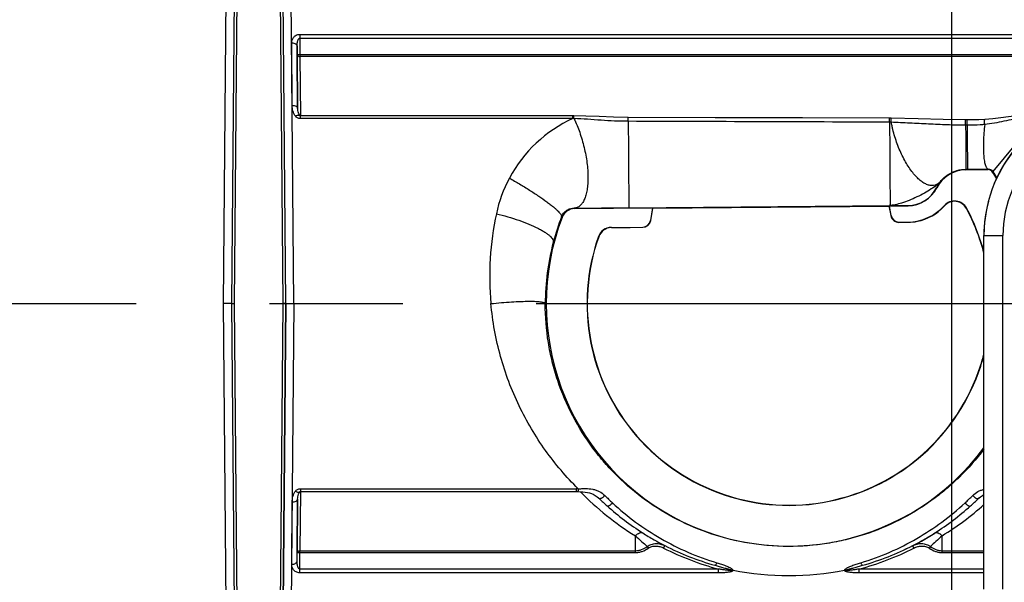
# Model space of a CAD drawing. Header units: millimetres. Extents: x 146 to 697, y 409 to 764.
# Tile 8 of 162: x 245 to 281, y 450 to 470. Entities that reach past the tile are written whole.
import ezdxf

# ---------------------------------------------------------------- set-up
doc = ezdxf.new("R2010")
doc.units = ezdxf.units.MM
doc.header["$LTSCALE"] = 65.395
doc.header["$PDMODE"] = 3
doc.header["$PDSIZE"] = 2.5
doc.linetypes.add('CENTER', pattern=[0.6, 0.375, -0.075, 0.075, -0.075])
doc.layers.get('0').update_dxf_attribs({"linetype": 'CONTINUOUS'})
doc.layers.get('Defpoints').update_dxf_attribs({"linetype": 'CONTINUOUS'})
for name, color, linetype in [('9_820_353_oben_3_BL45', 7, 'CONTINUOUS'), ('SP223_000_00_oben_3_BL32', 7, 'CONTINUOUS'), ('SP223_010_00_oben_3_BL29', 7, 'CONTINUOUS'), ('SP223_012_00_oben_3_BL30', 7, 'CONTINUOUS'), ('SP223_017_00_oben_3_BL31', 7, 'CONTINUOUS')]:
    doc.layers.add(name, color=color, linetype=linetype)
doc.layers.add('BEM', color=7, linetype='CONTINUOUS', lineweight=35)
doc.styles.get("Standard").update_dxf_attribs({"font": 'txt', "width": 0.8})
doc.styles.add('TECE Standard', font='arial.ttf', dxfattribs={"width": 0.9})
doc.dimstyles.get("Standard").update_dxf_attribs({"dimtxt": 3.5, "dimasz": 3.5, "dimexe": 1, "dimexo": 0, "dimtad": 1, "dimtxsty": 'Standard', "dimcen": 0.09, "dimadec": 0, "dimazin": 0, "dimtol": 1, "dimtp": 0.01, "dimtm": 0.01, "dimtfac": 1, "dimtofl": 0, "dimtmove": 0, "dimatfit": 3, "dimfxl": 0, "dimtolj": 1, "dimarcsym": 0})

# ---------------------------------------------------------------- blocks, each defined once
blk = doc.blocks.new('TC-9820353_DS')
at = {"layer": '9_820_353_oben_3_BL45', "color": 7, "linetype": 'CENTER'}
blk.add_line((-68.5, 0), (128.01, 0), dxfattribs=at)
at = {"layer": 'SP223_000_00_oben_3_BL32', "color": 9, "linetype": 'Continuous'}
for p, q in [((38.265, 19), (38.1, 0)), ((39.9, 0), (39.735, 19)), ((40.3, 0), (40.176, 13.854)), ((37.821, 13.6), (37.7, 0)), ((40.515, 9.902), (80.485, 9.902)), ((40.515, 9.902), (40.515, 9.761)), ((40.237, 7.293), (40.218, 9.59)), ((40.515, 9.761), (80.485, 9.761)), ((40.515, 9.761), (40.52, 9.156)), ((80.48, 9.156), (40.52, 9.156)), ((40.52, 9.156), (40.52, 9.089)), ((80.48, 9.089), (40.52, 9.089)), ((40.52, 9.089), (40.539, 6.912)), ((40.541, 6.808), (40.541, 6.91)), ((50.56, 6.808), (50.56, 6.91)), ((50.598, 6.807), (50.599, 6.91)), ((50.56, 6.808), (40.541, 6.808)), ((52.594, 6.705), (52.594, 6.846)), ((65.059, 6.56), (65.003, 6.561)), ((67.444, 6.601), (66.009, 4.861)), ((65.009, 4.942), (65.066, 4.943)), ((65.009, 4.921), (65.009, 4.942)), ((65.827, 4.928), (65.839, 4.95)), ((65.997, 4.837), (66.009, 4.861)), ((63.941, 4.257), (63.934, 4.26)), ((50.624, 3.493), (50.611, 3.512)), ((52.611, 3.526), (62.221, 3.611)), ((62.888, 3.602), (62.888, 3.609)), ((64.221, 3.596), (64.214, 3.601)), ((65.035, 3.499), (65.043, 3.503)), ((50.161, 3.171), (50.142, 3.2)), ((53.411, 3.059), (53.42, 3.057)), ((62.253, 3.236), (62.262, 3.237)), ((62.551, 2.99), (62.551, 2.999)), ((62.893, 2.993), (62.893, 3.002)), ((51.975, 2.796), (51.975, 2.805)), ((53.126, 2.807), (53.126, 2.815)), ((51.508, 2.463), (51.5, 2.465)), ((38, 0), (37.7, 0)), ((37.7, 0), (37.821, -13.6)), ((38, 0), (38.1, 0)), ((38.1, 0), (38.172, -8.351)), ((39.828, -8.351), (39.9, 0)), ((40, 0), (39.9, 0)), ((40, 0), (40.3, 0)), ((40.3, 0), (40.176, -13.884)), ((40.541, -6.808), (50.68, -6.808)), ((40.541, -6.808), (40.541, -6.91)), ((50.68, -6.808), (50.68, -6.91)), ((40.539, -6.912), (40.52, -9.089)), ((51.508, -7.151), (51.529, -7.171)), ((65.471, -7.171), (65.492, -7.151)), ((40.218, -9.59), (40.237, -7.293)), ((38.172, -8.351), (38.23, -14.979)), ((39.77, -14.979), (39.828, -8.351)), ((52.858, -9.089), (52.858, -8.537)), ((64.142, -9.089), (64.142, -8.537)), ((40.515, -9.761), (40.52, -9.156)), ((40.52, -9.089), (52.858, -9.089)), ((40.52, -9.156), (40.52, -9.089)), ((40.52, -9.156), (52.858, -9.156)), ((52.858, -9.156), (52.858, -9.089)), ((64.142, -9.089), (65.676, -9.089)), ((64.142, -9.156), (64.142, -9.089)), ((64.142, -9.156), (65.676, -9.156)), ((55.909, -9.761), (40.515, -9.761)), ((40.515, -9.902), (40.515, -9.761)), ((55.909, -9.902), (55.909, -9.761)), ((65.676, -9.761), (61.091, -9.761)), ((61.091, -9.902), (61.091, -9.761)), ((55.909, -9.902), (40.515, -9.902)), ((65.676, -9.902), (61.091, -9.902))]:
    blk.add_line(p, q, dxfattribs=at)
at = {"layer": 'SP223_000_00_oben_3_BL32', "color": 7, "linetype": 'Continuous'}
for p, q in [((40, 0), (39.876, 14.152)), ((40, 0), (39.876, 14.152)), ((38.121, 13.897), (38, 0)), ((38.121, 13.897), (38, 0)), ((40.42, 9.156), (40.418, 9.453)), ((40.418, 9.453), (40.42, 9.156)), ((40.437, 7.19), (40.42, 9.156)), ((40.42, 9.156), (40.437, 7.19)), ((40.437, 7.19), (40.437, 7.19)), ((40.514, 6.919), (40.514, 6.919)), ((50.56, 6.91), (40.541, 6.91)), ((50.599, 6.91), (50.599, 6.91)), ((52.594, 6.846), (52.594, 6.846)), ((62.268, 6.821), (62.268, 6.821)), ((65.002, 6.756), (65.002, 6.756)), ((65.059, 6.756), (65.002, 6.756)), ((65.059, 6.756), (65.059, 6.756)), ((65.708, 6.774), (65.708, 6.774)), ((65.009, 4.921), (65.827, 4.928)), ((50.624, 3.493), (53.488, 3.519)), ((53.488, 3.519), (53.411, 3.059)), ((53.42, 3.057), (53.495, 3.51)), ((53.488, 3.519), (53.495, 3.51)), ((53.495, 3.51), (62.188, 3.587)), ((62.188, 3.587), (62.195, 3.596)), ((62.188, 3.587), (62.253, 3.236)), ((62.195, 3.596), (62.888, 3.602)), ((62.262, 3.237), (62.195, 3.596)), ((62.551, 2.999), (62.893, 3.002)), ((62.551, 2.99), (62.893, 2.993)), ((51.975, 2.805), (53.126, 2.815)), ((51.975, 2.796), (52.661, 2.803)), ((52.661, 2.803), (53.126, 2.807)), ((38, 0), (38.073, -8.308)), ((39.927, -8.308), (40, 0)), ((40, 0), (39.927, -8.308)), ((38, 0), (38.073, -8.308)), ((40.42, -9.156), (40.437, -7.19)), ((40.437, -7.19), (40.42, -9.156)), ((40.437, -7.19), (40.437, -7.19)), ((40.514, -6.919), (40.514, -6.919)), ((40.541, -6.91), (50.68, -6.91)), ((50.743, -6.912), (50.743, -6.912)), ((51.508, -7.151), (51.508, -7.151)), ((65.492, -7.151), (65.492, -7.151)), ((38.073, -8.308), (38.121, -13.897)), ((38.073, -8.308), (38.121, -13.897)), ((39.876, -14.197), (39.927, -8.308)), ((39.927, -8.308), (39.876, -14.197)), ((40.418, -9.453), (40.42, -9.156)), ((40.418, -9.453), (40.42, -9.156))]:
    blk.add_line(p, q, dxfattribs=at)
for points in [[(40.514, 6.919), (40.499, 6.941), (40.482, 6.975), (40.467, 7.013), (40.454, 7.055), (40.445, 7.101), (40.439, 7.149), (40.437, 7.19)], [(40.541, 6.91), (40.536, 6.911), (40.53, 6.911), (40.526, 6.913), (40.522, 6.914), (40.519, 6.915), (40.516, 6.917), (40.515, 6.918), (40.514, 6.919), (40.514, 6.919)], [(50.599, 6.91), (50.59, 6.91), (50.569, 6.91), (50.56, 6.91)], [(52.594, 6.846), (52.049, 6.855), (51.526, 6.877), (51.039, 6.9), (50.599, 6.91)], [(67.129, 6.91), (66.865, 6.902), (66.582, 6.875), (66.294, 6.837), (65.999, 6.8), (65.708, 6.774)], [(62.205, 6.822), (59.009, 6.83), (55.797, 6.838), (52.594, 6.846)], [(62.268, 6.821), (62.252, 6.822), (62.222, 6.822), (62.205, 6.822)], [(65.002, 6.756), (64.182, 6.767), (63.262, 6.791), (62.268, 6.821)], [(65.708, 6.774), (65.492, 6.764), (65.266, 6.757), (65.059, 6.756)], [(40.437, -7.19), (40.439, -7.149), (40.445, -7.101), (40.454, -7.056), (40.467, -7.014), (40.482, -6.976), (40.499, -6.942), (40.514, -6.919)], [(40.514, -6.919), (40.514, -6.919), (40.514, -6.919), (40.514, -6.918), (40.515, -6.918), (40.517, -6.917), (40.519, -6.915), (40.522, -6.914), (40.526, -6.912), (40.531, -6.911), (40.536, -6.911), (40.541, -6.91)], [(50.68, -6.91), (50.693, -6.91), (50.723, -6.911), (50.743, -6.912)], [(50.743, -6.912), (50.83, -6.917), (50.925, -6.923), (51.012, -6.932), (51.093, -6.944), (51.168, -6.961), (51.239, -6.983), (51.31, -7.014), (51.382, -7.054), (51.452, -7.104), (51.508, -7.151)], [(65.492, -7.151), (65.548, -7.104), (65.618, -7.054), (65.676, -7.022)]]:
    blk.add_lwpolyline(points, dxfattribs=at)
at = {"layer": 'SP223_000_00_oben_3_BL32', "color": 9, "linetype": 'Continuous'}
for centre, radius, start, end in [((52.633, 2.258), 5, 114.4964, 151.867), ((50.281, -2.354), 9.167, 88.0145, 88.2532), ((62.199, 4.228), 2.445, 88.3675, 89.8513), ((58.393, -0.07), 9.073, 31.08, 32.9184), ((52.633, 2.258), 5, 151.8669, 167.8932), ((62.877, 4.793), 1.184, 270.5091, 333.2294), ((58.5, 1), 11, 167.8932, 185.2157), ((47.804, 540.203), 536.698, 270.29966, 270.5132), ((58.592, -0.048), 9.052, 158.9728, 165.292), ((58.445, -0.01), 8.901, 165.2908, 179.9343), ((50.678, -8.106), 1.298, 86.642, 89.9389), ((58.309, 0.348), 10.424, 224.2063, 238.4705), ((49.994, -8.828), 2.259, 47.9204, 48.6597), ((49.986, -8.837), 2.271, 47.1802, 47.9204), ((58.98, 0.535), 10.719, 225.9641, 228.0816), ((59.727, 0.986), 11.339, 225.1821, 227.1651), ((57.273, 0.986), 11.339, 312.8349, 314.8179), ((58.02, 0.535), 10.719, 311.9183, 314.0359), ((67.014, -8.836), 2.271, 132.0798, 132.8199), ((67.006, -8.828), 2.259, 131.3328, 132.0799), ((58.66, 0.392), 10.477, 301.5525, 312.0408), ((40.892, -17.969), 15.342, 35.8057, 36.081), ((58.5, 0.001), 10.1, 242.891, 255.135), ((58.5, 0.001), 10.1, 284.8651, 297.109), ((76.105, -17.967), 15.337, 143.919, 144.1943), ((56.42, -9.533), 0.275, 270.0125, 276.2697), ((58.5, 0.999), 10.999, 259.2567, 280.7433), ((60.58, -9.533), 0.275, 263.7307, 269.9872)]:
    blk.add_arc(centre, radius, start, end, dxfattribs=at)
at = {"layer": 'SP223_000_00_oben_3_BL32', "color": 7, "linetype": 'Continuous'}
for centre, radius, start, end in [((65.02, 3.712), 1.209, 90.5091, 153.2294), ((65.829, 4.728), 0.2, 32.8297, 90.5092), ((58.5, 0), 8.921, 30.9473, 32.8299), ((62.877, 4.793), 1.191, 270.5091, 333.2294), ((64.594, 3.263), 0.509, 28.1656, 138.2875), ((64.594, 3.263), 0.5, 28.1656, 138.2875), ((50.628, 2.993), 0.5, 90.5088, 159.1807), ((62.877, 4.793), 1.791, 270.5091, 318.2875), ((62.877, 4.793), 1.8, 281.2641, 318.2875), ((58.5, 0), 7.413, 14.4828, 28.1656), ((58.5, 0), 7.421, 14.7658, 28.1656), ((58.5, 0), 8.921, 159.1804, 323.5647), ((53.124, 3.107), 0.291, 270.5091, 350.5091), ((53.124, 3.107), 0.3, 270.5091, 350.5091), ((62.548, 3.29), 0.3, 190.5091, 270.5091), ((62.548, 3.29), 0.291, 190.5091, 270.5091), ((62.877, 4.793), 1.8, 270.5091, 281.2639), ((51.98, 2.296), 0.509, 90.5091, 160.5973), ((51.98, 2.296), 0.5, 90.5091, 160.5973), ((58.5, 0), 7.421, 160.5973, 341.9923), ((58.5, 0), 7.413, 160.5973, 341.9923), ((58.5, 0), 7.413, 341.9923, 345.4917), ((58.5, 0), 7.421, 341.9923, 345.2205), ((58.5, 0), 10, 228.0813, 237.4968), ((58.5, 0), 10, 302.5032, 311.9187), ((58.5, 0), 10, 237.4968, 240.2864), ((58.5, 0), 10, 240.2864, 242.8946), ((58.5, 0), 10, 297.1054, 299.7109), ((58.5, 0), 10, 297.109, 299.7108), ((58.5, 0), 10, 299.7109, 302.5032), ((58.5, 0), 10, 242.891, 254.2398), ((58.5, 0), 10, 242.8946, 254.2398), ((58.5, 0), 10, 285.7602, 297.109), ((58.5, 0), 10, 285.7602, 297.1054)]:
    blk.add_arc(centre, radius, start, end, dxfattribs=at)
at = {"layer": 'SP223_000_00_oben_3_BL32', "color": 9, "linetype": 'Continuous'}
for points, knots in [([(40.218, 9.59), (40.217, 9.625), (40.228, 9.697), (40.271, 9.78), (40.326, 9.836), (40.379, 9.872), (40.444, 9.896), (40.491, 9.902), (40.515, 9.902)], [0, 0, 0, 0, 0.220236, 0.449686, 0.573559, 0.706421, 0.849465, 1, 1, 1, 1]), ([(40.218, 9.59), (40.243, 9.59), (40.293, 9.583), (40.358, 9.555), (40.398, 9.517), (40.415, 9.481), (40.417, 9.462), (40.418, 9.453)], [0, 0, 0, 0, 0.289945, 0.557949, 0.791759, 0.897898, 1, 1, 1, 1]), ([(40.418, 9.453), (40.417, 9.482), (40.419, 9.538), (40.428, 9.609), (40.441, 9.664), (40.453, 9.697), (40.465, 9.723), (40.477, 9.741), (40.493, 9.756), (40.508, 9.761), (40.515, 9.761)], [0, 0, 0, 0, 0.248963, 0.497639, 0.622074, 0.746724, 0.80932, 0.872256, 0.935802, 1, 1, 1, 1]), ([(40.52, 9.156), (40.514, 9.156), (40.501, 9.155), (40.482, 9.155), (40.465, 9.155), (40.45, 9.155), (40.439, 9.155), (40.432, 9.155), (40.428, 9.155), (40.425, 9.155), (40.422, 9.155), (40.421, 9.156), (40.42, 9.155), (40.42, 9.156)], [0, 0, 0, 0, 0.195071, 0.38263, 0.555495, 0.707011, 0.83136, 0.881809, 0.923766, 0.956833, 0.980687, 0.995109, 1, 1, 1, 1]), ([(40.42, 9.156), (40.42, 9.147), (40.427, 9.127), (40.45, 9.106), (40.482, 9.092), (40.507, 9.089), (40.52, 9.089)], [0, 0, 0, 0, 0.204739, 0.438413, 0.707798, 1, 1, 1, 1]), ([(40.352, 6.901), (40.331, 6.929), (40.297, 6.991), (40.252, 7.122), (40.238, 7.225), (40.237, 7.293)], [0, 0, 0, 0, 0.256507, 0.507781, 1, 1, 1, 1]), ([(40.237, 7.293), (40.263, 7.293), (40.311, 7.289), (40.368, 7.271), (40.403, 7.249), (40.422, 7.231), (40.434, 7.211), (40.437, 7.197), (40.437, 7.19)], [0, 0, 0, 0, 0.314568, 0.595447, 0.716039, 0.821859, 0.91481, 1, 1, 1, 1]), ([(40.352, 6.901), (40.369, 6.91), (40.401, 6.925), (40.443, 6.936), (40.472, 6.938), (40.489, 6.935), (40.504, 6.929), (40.511, 6.922), (40.514, 6.919)], [0, 0, 0, 0, 0.335197, 0.617808, 0.734818, 0.835323, 0.921844, 1, 1, 1, 1]), ([(40.541, 6.808), (40.504, 6.808), (40.431, 6.824), (40.372, 6.872), (40.352, 6.901)], [0, 0, 0, 0, 0.513483, 1, 1, 1, 1]), ([(52.594, 6.705), (52.428, 6.706), (52.095, 6.714), (51.596, 6.742), (51.098, 6.781), (50.765, 6.801), (50.598, 6.807)], [0, 0, 0, 0, 0.250002, 0.499988, 0.749995, 1, 1, 1, 1]), ([(50.598, 6.807), (50.679, 6.643), (50.822, 6.294), (50.982, 5.748), (51.085, 5.194), (51.119, 4.743), (51.109, 4.41), (51.085, 4.19), (51.044, 3.996), (50.987, 3.83), (50.915, 3.695), (50.827, 3.594), (50.724, 3.529), (50.648, 3.513), (50.611, 3.512)], [0, 0, 0, 0, 0.153177, 0.314842, 0.475086, 0.624155, 0.691809, 0.753669, 0.809114, 0.857833, 0.899972, 0.936357, 0.968767, 1, 1, 1, 1]), ([(52.594, 6.705), (52.596, 6.519), (52.599, 6.142), (52.604, 5.584), (52.607, 5.126), (52.609, 4.778), (52.61, 4.539), (52.611, 4.32), (52.612, 4.123), (52.613, 3.951), (52.613, 3.825), (52.613, 3.738), (52.613, 3.684), (52.613, 3.638), (52.612, 3.6), (52.612, 3.57), (52.612, 3.55), (52.612, 3.538), (52.611, 3.532), (52.611, 3.529), (52.611, 3.527), (52.611, 3.526)], [0, 0, 0, 0, 0.176164, 0.355172, 0.527356, 0.607955, 0.683418, 0.752722, 0.81493, 0.869198, 0.914791, 0.934136, 0.951091, 0.965598, 0.977608, 0.98708, 0.993982, 0.996462, 0.998292, 0.999471, 1, 1, 1, 1]), ([(62.205, 6.673), (62.205, 6.683), (62.205, 6.703), (62.205, 6.732), (62.205, 6.757), (62.205, 6.776), (62.205, 6.79), (62.205, 6.798), (62.205, 6.805), (62.205, 6.811), (62.205, 6.816), (62.205, 6.819), (62.205, 6.82), (62.205, 6.821), (62.205, 6.822), (62.205, 6.822), (62.205, 6.822)], [0, 0, 0, 0, 0.2074, 0.400051, 0.572782, 0.720932, 0.784515, 0.840514, 0.888554, 0.928307, 0.95951, 0.981949, 0.989834, 0.995474, 0.998863, 1, 1, 1, 1]), ([(62.205, 6.673), (62.206, 6.628), (62.206, 6.537), (62.208, 6.354), (62.21, 6.124), (62.212, 5.848), (62.215, 5.488), (62.217, 5.139), (62.219, 4.805), (62.22, 4.576), (62.221, 4.367), (62.222, 4.179), (62.222, 4.016), (62.222, 3.895), (62.222, 3.813), (62.222, 3.762), (62.222, 3.718), (62.222, 3.682), (62.222, 3.653), (62.222, 3.634), (62.221, 3.623), (62.221, 3.617), (62.221, 3.614), (62.22, 3.612), (62.221, 3.611)], [0, 0, 0, 0, 0.04415, 0.088814, 0.179091, 0.269669, 0.359379, 0.531587, 0.611863, 0.686855, 0.755595, 0.817196, 0.870862, 0.915902, 0.935001, 0.951734, 0.966048, 0.977897, 0.987242, 0.994053, 0.996501, 0.998311, 0.999479, 1, 1, 1, 1]), ([(62.268, 6.672), (62.269, 6.682), (62.269, 6.702), (62.27, 6.731), (62.27, 6.756), (62.27, 6.778), (62.27, 6.794), (62.27, 6.804), (62.27, 6.81), (62.269, 6.815), (62.269, 6.818), (62.269, 6.82), (62.269, 6.821), (62.268, 6.821)], [0, 0, 0, 0, 0.207153, 0.399574, 0.572108, 0.720105, 0.839596, 0.887621, 0.927384, 0.95863, 0.981163, 0.99488, 1, 1, 1, 1]), ([(65.003, 6.561), (64.775, 6.562), (64.318, 6.571), (63.635, 6.602), (62.952, 6.639), (62.496, 6.661), (62.268, 6.672)], [0, 0, 0, 0, 0.250035, 0.500009, 0.749985, 1, 1, 1, 1]), ([(64.078, 4.494), (64.051, 4.462), (63.99, 4.406), (63.88, 4.353), (63.759, 4.337), (63.63, 4.359), (63.496, 4.416), (63.36, 4.506), (63.222, 4.627), (63.085, 4.778), (62.951, 4.957), (62.774, 5.234), (62.619, 5.543), (62.486, 5.875), (62.398, 6.137), (62.336, 6.36), (62.295, 6.538), (62.277, 6.627), (62.268, 6.672)], [0, 0, 0, 0, 0.038561, 0.074499, 0.110557, 0.149423, 0.193109, 0.242775, 0.298874, 0.361348, 0.429777, 0.50348, 0.663008, 0.74679, 0.831682, 0.916483, 0.958477, 1, 1, 1, 1]), ([(65.003, 6.561), (65.003, 6.573), (65.003, 6.598), (65.003, 6.635), (65.003, 6.668), (65.003, 6.694), (65.003, 6.712), (65.003, 6.723), (65.003, 6.733), (65.003, 6.741), (65.003, 6.747), (65.003, 6.752), (65.002, 6.754), (65.002, 6.755), (65.002, 6.756), (65.002, 6.756), (65.002, 6.756)], [0, 0, 0, 0, 0.196156, 0.38417, 0.557028, 0.708251, 0.773946, 0.832184, 0.882422, 0.924189, 0.957092, 0.980824, 0.989179, 0.995166, 0.998771, 1, 1, 1, 1]), ([(65.003, 6.561), (65.004, 6.456), (65.005, 6.252), (65.007, 5.955), (65.009, 5.719), (65.01, 5.544), (65.01, 5.427), (65.01, 5.32), (65.011, 5.226), (65.011, 5.144), (65.011, 5.084), (65.011, 5.042), (65.011, 5.017), (65.01, 4.995), (65.01, 4.977), (65.01, 4.963), (65.01, 4.953), (65.009, 4.946), (65.009, 4.943), (65.009, 4.942)], [0, 0, 0, 0, 0.192931, 0.379124, 0.551314, 0.630031, 0.702785, 0.768867, 0.827629, 0.878497, 0.920974, 0.938934, 0.954646, 0.968073, 0.979183, 0.987948, 0.994347, 0.998365, 1, 1, 1, 1]), ([(65.059, 6.56), (65.059, 6.573), (65.059, 6.598), (65.059, 6.635), (65.059, 6.668), (65.059, 6.693), (65.059, 6.711), (65.059, 6.723), (65.059, 6.733), (65.059, 6.741), (65.059, 6.747), (65.059, 6.751), (65.059, 6.754), (65.059, 6.755), (65.059, 6.756), (65.059, 6.756), (65.059, 6.756)], [0, 0, 0, 0, 0.196152, 0.384175, 0.557047, 0.708284, 0.773983, 0.832225, 0.882463, 0.924229, 0.957127, 0.98085, 0.9892, 0.99518, 0.998778, 1, 1, 1, 1]), ([(65.705, 6.587), (65.651, 6.582), (65.436, 6.565), (65.221, 6.559), (65.059, 6.56)], [0, 0, 0, 0, 0.249734, 1, 1, 1, 1]), ([(65.059, 6.56), (65.06, 6.456), (65.062, 6.252), (65.064, 5.955), (65.065, 5.719), (65.066, 5.544), (65.067, 5.427), (65.067, 5.321), (65.067, 5.226), (65.067, 5.144), (65.067, 5.084), (65.067, 5.043), (65.067, 5.018), (65.067, 4.996), (65.067, 4.978), (65.066, 4.964), (65.066, 4.953), (65.066, 4.947), (65.066, 4.944), (65.066, 4.943)], [0, 0, 0, 0, 0.192956, 0.379159, 0.551349, 0.630063, 0.702813, 0.76889, 0.827647, 0.87851, 0.920983, 0.93894, 0.954651, 0.968077, 0.979185, 0.987949, 0.994347, 0.998365, 1, 1, 1, 1]), ([(65.705, 6.587), (65.693, 6.484), (65.673, 6.279), (65.656, 5.98), (65.653, 5.702), (65.662, 5.488), (65.677, 5.336), (65.692, 5.239), (65.709, 5.155), (65.729, 5.084), (65.751, 5.028), (65.777, 4.986), (65.805, 4.958), (65.828, 4.951), (65.839, 4.95)], [0, 0, 0, 0, 0.184762, 0.36407, 0.530758, 0.678272, 0.743064, 0.801086, 0.851885, 0.895162, 0.930845, 0.959247, 0.981443, 1, 1, 1, 1]), ([(65.705, 6.587), (65.703, 6.611), (65.702, 6.646), (65.701, 6.69), (65.701, 6.718), (65.702, 6.741), (65.703, 6.758), (65.705, 6.768), (65.706, 6.773), (65.707, 6.774), (65.708, 6.774)], [0, 0, 0, 0, 0.383837, 0.555155, 0.704582, 0.826953, 0.918139, 0.975397, 0.991232, 1, 1, 1, 1]), ([(67.129, 6.808), (67.009, 6.802), (66.769, 6.777), (66.414, 6.709), (66.062, 6.634), (65.824, 6.599), (65.705, 6.587)], [0, 0, 0, 0, 0.250431, 0.500772, 0.750505, 1, 1, 1, 1]), ([(64.078, 4.494), (64.119, 4.545), (64.221, 4.652), (64.422, 4.797), (64.691, 4.911), (64.9, 4.942), (65.009, 4.942)], [0, 0, 0, 0, 0.184377, 0.41456, 0.691776, 1, 1, 1, 1]), ([(65.066, 4.943), (65.13, 4.944), (65.388, 4.946), (65.646, 4.948), (65.839, 4.95)], [0, 0, 0, 0, 0.251535, 1, 1, 1, 1]), ([(65.839, 4.95), (65.866, 4.951), (65.911, 4.943), (65.97, 4.91), (65.997, 4.88), (66.009, 4.861)], [0, 0, 0, 0, 0.408495, 0.664779, 1, 1, 1, 1]), ([(48.224, 4.616), (48.35, 4.546), (48.598, 4.403), (48.958, 4.182), (49.292, 3.964), (49.546, 3.785), (49.724, 3.651), (49.837, 3.56), (49.934, 3.477), (50.013, 3.403), (50.074, 3.338), (50.112, 3.29), (50.132, 3.255), (50.143, 3.23), (50.145, 3.21), (50.142, 3.2)], [0, 0, 0, 0, 0.179001, 0.356399, 0.524242, 0.675043, 0.741938, 0.802169, 0.855107, 0.900229, 0.93716, 0.965734, 0.976953, 0.986245, 1, 1, 1, 1]), ([(64.078, 4.494), (64.059, 4.472), (64.015, 4.427), (63.904, 4.331), (63.729, 4.207), (63.485, 4.061), (63.212, 3.921), (62.931, 3.798), (62.664, 3.701), (62.457, 3.643), (62.313, 3.618), (62.249, 3.612), (62.221, 3.611)], [0, 0, 0, 0, 0.041597, 0.090953, 0.210045, 0.349651, 0.5, 0.650349, 0.789955, 0.909047, 0.958404, 1, 1, 1, 1]), ([(64.078, 4.494), (64.066, 4.479), (64.043, 4.449), (64.013, 4.406), (63.988, 4.366), (63.971, 4.336), (63.96, 4.315), (63.953, 4.302), (63.947, 4.29), (63.942, 4.28), (63.939, 4.272), (63.936, 4.266), (63.935, 4.263), (63.935, 4.262), (63.934, 4.261), (63.934, 4.26), (63.934, 4.26)], [0, 0, 0, 0, 0.212052, 0.404188, 0.574149, 0.719451, 0.782031, 0.837444, 0.885344, 0.925381, 0.957197, 0.980427, 0.988715, 0.994731, 0.998456, 1, 1, 1, 1]), ([(47.745, 3.307), (47.886, 3.273), (48.164, 3.2), (48.564, 3.072), (48.931, 2.934), (49.207, 2.81), (49.399, 2.708), (49.52, 2.636), (49.623, 2.565), (49.707, 2.496), (49.772, 2.43), (49.816, 2.367), (49.84, 2.307), (49.84, 2.267), (49.836, 2.25)], [0, 0, 0, 0, 0.180085, 0.355233, 0.518725, 0.664433, 0.728972, 0.787239, 0.838832, 0.883506, 0.921245, 0.9524, 0.977961, 1, 1, 1, 1]), ([(50.142, 3.2), (50.155, 3.233), (50.186, 3.293), (50.26, 3.383), (50.361, 3.457), (50.487, 3.504), (50.571, 3.513), (50.611, 3.512)], [0, 0, 0, 0, 0.181897, 0.332076, 0.582813, 0.800011, 1, 1, 1, 1]), ([(62.221, 3.611), (62.262, 3.612), (62.343, 3.612), (62.461, 3.612), (62.556, 3.612), (62.628, 3.612), (62.677, 3.612), (62.721, 3.612), (62.762, 3.612), (62.798, 3.612), (62.824, 3.611), (62.842, 3.611), (62.854, 3.611), (62.864, 3.611), (62.872, 3.611), (62.879, 3.61), (62.883, 3.61), (62.886, 3.61), (62.887, 3.61), (62.888, 3.609), (62.888, 3.609)], [0, 0, 0, 0, 0.184857, 0.364722, 0.533538, 0.611909, 0.685246, 0.752792, 0.813791, 0.867484, 0.913116, 0.932672, 0.949929, 0.964793, 0.97717, 0.986965, 0.994086, 0.998443, 0.999565, 1, 1, 1, 1]), ([(47.546, 0), (47.674, 0.014), (47.927, 0.038), (48.295, 0.066), (48.635, 0.083), (48.895, 0.088), (49.078, 0.087), (49.195, 0.083), (49.297, 0.076), (49.381, 0.066), (49.449, 0.054), (49.493, 0.042), (49.519, 0.03), (49.533, 0.021), (49.541, 0.011), (49.544, 0.004), (49.544, 0)], [0, 0, 0, 0, 0.191992, 0.376667, 0.547003, 0.696556, 0.761758, 0.819757, 0.870043, 0.912206, 0.945971, 0.971276, 0.980868, 0.988589, 0.994757, 1, 1, 1, 1]), ([(50.754, -6.811), (50.315, -6.375), (49.499, -5.416), (48.527, -3.773), (47.842, -1.949), (47.605, -0.656), (47.546, 0)], [0, 0, 0, 0, 0.242018, 0.489288, 0.742563, 1, 1, 1, 1]), ([(65.676, -5.35), (65.402, -5.715), (64.948, -6.232), (64.273, -6.844), (63.554, -7.402), (62.571, -7.997), (61.502, -8.439), (60.603, -8.692), (59.671, -8.878), (58.475, -8.97), (57.047, -8.852), (55.671, -8.514), (54.386, -7.976), (53.214, -7.256), (52.343, -6.519), (51.719, -5.853), (51.142, -5.134), (50.519, -4.141), (50.057, -3.053), (49.792, -2.137), (49.601, -1.198), (49.544, -0.478), (49.544, 0)], [0, 0, 0, 0, 0.061344, 0.091824, 0.122271, 0.183377, 0.245377, 0.276871, 0.308681, 0.372888, 0.437076, 0.500288, 0.562248, 0.623335, 0.684223, 0.714832, 0.745638, 0.807997, 0.871495, 0.903602, 0.935809, 1, 1, 1, 1]), ([(40.352, -6.901), (40.372, -6.872), (40.431, -6.824), (40.504, -6.808), (40.541, -6.808)], [0, 0, 0, 0, 0.486517, 1, 1, 1, 1]), ([(50.754, -6.811), (50.754, -6.818), (50.753, -6.832), (50.751, -6.852), (50.749, -6.869), (50.748, -6.884), (50.747, -6.896), (50.745, -6.904), (50.745, -6.908), (50.744, -6.91), (50.744, -6.912), (50.743, -6.912), (50.743, -6.912)], [0, 0, 0, 0, 0.216304, 0.412145, 0.584081, 0.72913, 0.844773, 0.929041, 0.958971, 0.98063, 0.994072, 1, 1, 1, 1]), ([(50.754, -6.811), (50.8, -6.809), (50.891, -6.805), (51.07, -6.8), (51.247, -6.81), (51.416, -6.854), (51.572, -6.921), (51.675, -6.998), (51.735, -7.058)], [0, 0, 0, 0, 0.130662, 0.260574, 0.513893, 0.636923, 0.758334, 1, 1, 1, 1]), ([(65.265, -7.058), (65.321, -7.002), (65.417, -6.929), (65.56, -6.863), (65.637, -6.84), (65.676, -6.831)], [0, 0, 0, 0, 0.497925, 0.747629, 1, 1, 1, 1]), ([(40.237, -7.293), (40.238, -7.225), (40.252, -7.122), (40.297, -6.991), (40.331, -6.929), (40.352, -6.901)], [0, 0, 0, 0, 0.492217, 0.743489, 1, 1, 1, 1]), ([(40.237, -7.293), (40.263, -7.293), (40.311, -7.289), (40.368, -7.271), (40.403, -7.249), (40.422, -7.231), (40.434, -7.211), (40.437, -7.197), (40.437, -7.19)], [0, 0, 0, 0, 0.314568, 0.595447, 0.716039, 0.821859, 0.91481, 1, 1, 1, 1]), ([(40.352, -6.901), (40.369, -6.91), (40.401, -6.925), (40.443, -6.936), (40.472, -6.938), (40.489, -6.935), (40.504, -6.929), (40.511, -6.922), (40.514, -6.919)], [0, 0, 0, 0, 0.335199, 0.617809, 0.734818, 0.835323, 0.921844, 1, 1, 1, 1]), ([(51.735, -7.058), (51.717, -7.078), (51.688, -7.106), (51.647, -7.138), (51.618, -7.156), (51.59, -7.169), (51.562, -7.178), (51.539, -7.178), (51.529, -7.171)], [0, 0, 0, 0, 0.331522, 0.487685, 0.629945, 0.753841, 0.856516, 1, 1, 1, 1]), ([(65.265, -7.058), (65.283, -7.078), (65.312, -7.106), (65.353, -7.138), (65.382, -7.156), (65.41, -7.169), (65.438, -7.178), (65.461, -7.178), (65.471, -7.171)], [0, 0, 0, 0, 0.331522, 0.487685, 0.629944, 0.753841, 0.856516, 1, 1, 1, 1]), ([(52.018, -7.329), (52, -7.35), (51.972, -7.379), (51.932, -7.41), (51.904, -7.429), (51.878, -7.442), (51.854, -7.449), (51.834, -7.449), (51.823, -7.444), (51.819, -7.441)], [0, 0, 0, 0, 0.336396, 0.492958, 0.634322, 0.756243, 0.856309, 0.935314, 1, 1, 1, 1]), ([(52.018, -7.329), (52.287, -7.579), (52.855, -8.05), (53.783, -8.659), (54.784, -9.164), (55.492, -9.422), (55.855, -9.53)], [0, 0, 0, 0, 0.246977, 0.494756, 0.745206, 1, 1, 1, 1]), ([(61.145, -9.53), (61.508, -9.422), (62.216, -9.164), (63.217, -8.659), (64.145, -8.05), (64.713, -7.579), (64.982, -7.329)], [0, 0, 0, 0, 0.254794, 0.505243, 0.753023, 1, 1, 1, 1]), ([(64.982, -7.329), (65, -7.35), (65.028, -7.379), (65.068, -7.41), (65.096, -7.429), (65.122, -7.442), (65.146, -7.449), (65.166, -7.449), (65.177, -7.444), (65.181, -7.441)], [0, 0, 0, 0, 0.336396, 0.492959, 0.634322, 0.756244, 0.856309, 0.935314, 1, 1, 1, 1]), ([(52.858, -8.537), (52.882, -8.514), (52.93, -8.474), (52.995, -8.437), (53.043, -8.422), (53.074, -8.418), (53.102, -8.422), (53.119, -8.429), (53.126, -8.433)], [0, 0, 0, 0, 0.33283, 0.608536, 0.723908, 0.825391, 0.915827, 1, 1, 1, 1]), ([(52.858, -8.537), (52.934, -8.607), (53.079, -8.739), (53.223, -8.872), (53.29, -8.934)], [0, 0, 0, 0, 0.531934, 1, 1, 1, 1]), ([(64.142, -8.537), (64.066, -8.607), (63.921, -8.739), (63.777, -8.872), (63.71, -8.934)], [0, 0, 0, 0, 0.531934, 1, 1, 1, 1]), ([(63.874, -8.433), (63.881, -8.429), (63.898, -8.422), (63.926, -8.418), (63.957, -8.422), (64.005, -8.437), (64.07, -8.474), (64.118, -8.514), (64.142, -8.537)], [0, 0, 0, 0, 0.084173, 0.174609, 0.276092, 0.391464, 0.66717, 1, 1, 1, 1]), ([(52.858, -9.089), (52.897, -9.089), (52.975, -9.081), (53.125, -9.04), (53.228, -8.981), (53.29, -8.934)], [0, 0, 0, 0, 0.250324, 0.500661, 1, 1, 1, 1]), ([(52.858, -9.156), (52.9, -9.156), (52.985, -9.148), (53.151, -9.105), (53.265, -9.043), (53.334, -8.994)], [0, 0, 0, 0, 0.250278, 0.500582, 1, 1, 1, 1]), ([(53.29, -8.934), (53.335, -8.898), (53.44, -8.845), (53.611, -8.817), (53.784, -8.836), (53.892, -8.875), (53.943, -8.901)], [0, 0, 0, 0, 0.25005, 0.500022, 0.749969, 1, 1, 1, 1]), ([(53.334, -8.994), (53.373, -8.965), (53.466, -8.925), (53.589, -8.913), (53.688, -8.922), (53.784, -8.941), (53.854, -8.967), (53.898, -8.99)], [0, 0, 0, 0, 0.249283, 0.499232, 0.624515, 0.749804, 1, 1, 1, 1]), ([(53.898, -8.99), (53.901, -8.984), (53.906, -8.973), (53.915, -8.956), (53.922, -8.941), (53.929, -8.928), (53.934, -8.918), (53.938, -8.912), (53.939, -8.908), (53.941, -8.906), (53.942, -8.903), (53.943, -8.902), (53.943, -8.901), (53.943, -8.901)], [0, 0, 0, 0, 0.195502, 0.383253, 0.556135, 0.707553, 0.831752, 0.882123, 0.924006, 0.957004, 0.980804, 0.995177, 1, 1, 1, 1]), ([(63.057, -8.901), (63.108, -8.875), (63.216, -8.836), (63.389, -8.817), (63.56, -8.845), (63.665, -8.898), (63.71, -8.934)], [0, 0, 0, 0, 0.250031, 0.499978, 0.74995, 1, 1, 1, 1]), ([(63.102, -8.99), (63.099, -8.984), (63.094, -8.973), (63.085, -8.956), (63.078, -8.941), (63.071, -8.928), (63.066, -8.918), (63.062, -8.912), (63.061, -8.908), (63.059, -8.906), (63.058, -8.903), (63.057, -8.902), (63.057, -8.901), (63.057, -8.901)], [0, 0, 0, 0, 0.195502, 0.383254, 0.556135, 0.707553, 0.831752, 0.882123, 0.924006, 0.957004, 0.980804, 0.995177, 1, 1, 1, 1]), ([(63.102, -8.99), (63.146, -8.967), (63.216, -8.941), (63.312, -8.922), (63.411, -8.913), (63.534, -8.925), (63.627, -8.965), (63.666, -8.994)], [0, 0, 0, 0, 0.250196, 0.375485, 0.500768, 0.750717, 1, 1, 1, 1]), ([(63.666, -8.994), (63.735, -9.043), (63.849, -9.105), (64.015, -9.148), (64.1, -9.156), (64.142, -9.156)], [0, 0, 0, 0, 0.499418, 0.749722, 1, 1, 1, 1]), ([(63.71, -8.934), (63.772, -8.981), (63.875, -9.04), (64.025, -9.081), (64.103, -9.089), (64.142, -9.089)], [0, 0, 0, 0, 0.499339, 0.749676, 1, 1, 1, 1]), ([(40.42, -9.156), (40.42, -9.147), (40.427, -9.127), (40.45, -9.106), (40.482, -9.092), (40.507, -9.089), (40.52, -9.089)], [0, 0, 0, 0, 0.204739, 0.438413, 0.707798, 1, 1, 1, 1]), ([(40.42, -9.156), (40.42, -9.155), (40.421, -9.156), (40.422, -9.155), (40.425, -9.155), (40.428, -9.155), (40.432, -9.155), (40.439, -9.155), (40.45, -9.155), (40.465, -9.155), (40.482, -9.155), (40.501, -9.155), (40.514, -9.156), (40.52, -9.156)], [0, 0, 0, 0, 0.004891, 0.019313, 0.043167, 0.076234, 0.118191, 0.16864, 0.292989, 0.444505, 0.61737, 0.804929, 1, 1, 1, 1]), ([(40.515, -9.902), (40.491, -9.902), (40.444, -9.896), (40.379, -9.872), (40.326, -9.836), (40.271, -9.78), (40.228, -9.697), (40.217, -9.625), (40.218, -9.59)], [0, 0, 0, 0, 0.150536, 0.293579, 0.42644, 0.55031, 0.779763, 1, 1, 1, 1]), ([(40.218, -9.59), (40.243, -9.59), (40.293, -9.583), (40.358, -9.555), (40.398, -9.517), (40.415, -9.481), (40.417, -9.462), (40.418, -9.453)], [0, 0, 0, 0, 0.289945, 0.557949, 0.791759, 0.897898, 1, 1, 1, 1]), ([(40.515, -9.761), (40.508, -9.761), (40.493, -9.756), (40.477, -9.741), (40.465, -9.723), (40.453, -9.697), (40.441, -9.664), (40.428, -9.609), (40.419, -9.538), (40.417, -9.482), (40.418, -9.453)], [0, 0, 0, 0, 0.064188, 0.127728, 0.190659, 0.253255, 0.377908, 0.502345, 0.751029, 1, 1, 1, 1]), ([(55.855, -9.53), (55.849, -9.544), (55.838, -9.569), (55.821, -9.597), (55.808, -9.613), (55.798, -9.622), (55.789, -9.625), (55.784, -9.624)], [0, 0, 0, 0, 0.373537, 0.670491, 0.785202, 0.876592, 1, 1, 1, 1]), ([(55.784, -9.624), (55.811, -9.632), (55.864, -9.647), (55.944, -9.669), (56.024, -9.691), (56.104, -9.713), (56.171, -9.731), (56.224, -9.746), (56.264, -9.757), (56.297, -9.766), (56.324, -9.774), (56.344, -9.78), (56.363, -9.786), (56.38, -9.791), (56.393, -9.796), (56.402, -9.8), (56.41, -9.803), (56.416, -9.806), (56.419, -9.808), (56.42, -9.809)], [0, 0, 0, 0, 0.125391, 0.250772, 0.376136, 0.501474, 0.626767, 0.689386, 0.751975, 0.814517, 0.845761, 0.876975, 0.908146, 0.939237, 0.954729, 0.97015, 0.985414, 0.992896, 1, 1, 1, 1]), ([(55.855, -9.53), (55.91, -9.547), (55.993, -9.573), (56.101, -9.61), (56.181, -9.64), (56.26, -9.673), (56.324, -9.702), (56.372, -9.729), (56.406, -9.751), (56.435, -9.774), (56.449, -9.796), (56.45, -9.807)], [0, 0, 0, 0, 0.258714, 0.387603, 0.515984, 0.643544, 0.769582, 0.831526, 0.89204, 0.949596, 1, 1, 1, 1]), ([(56.42, -9.809), (56.42, -9.81), (56.422, -9.812), (56.42, -9.815), (56.416, -9.816), (56.413, -9.817), (56.409, -9.818), (56.404, -9.818), (56.397, -9.819), (56.389, -9.819), (56.378, -9.819), (56.364, -9.819), (56.348, -9.818), (56.326, -9.817), (56.288, -9.814), (56.234, -9.808), (56.169, -9.801), (56.104, -9.792), (56.017, -9.779), (55.952, -9.769), (55.909, -9.761)], [0, 0, 0, 0, 0.00609, 0.011793, 0.018677, 0.026031, 0.033571, 0.041205, 0.05662, 0.072143, 0.087725, 0.118986, 0.150322, 0.181701, 0.244531, 0.370333, 0.49622, 0.622146, 0.748092, 1, 1, 1, 1]), ([(60.55, -9.807), (60.551, -9.796), (60.565, -9.774), (60.594, -9.751), (60.628, -9.729), (60.676, -9.702), (60.74, -9.673), (60.819, -9.64), (60.899, -9.61), (61.007, -9.573), (61.09, -9.547), (61.145, -9.53)], [0, 0, 0, 0, 0.050404, 0.10796, 0.168474, 0.230418, 0.356456, 0.484016, 0.612397, 0.741286, 1, 1, 1, 1]), ([(61.091, -9.761), (61.048, -9.769), (60.983, -9.779), (60.896, -9.792), (60.831, -9.801), (60.766, -9.808), (60.712, -9.814), (60.674, -9.817), (60.652, -9.818), (60.636, -9.819), (60.622, -9.819), (60.611, -9.819), (60.603, -9.819), (60.596, -9.818), (60.591, -9.818), (60.587, -9.817), (60.584, -9.816), (60.58, -9.815), (60.578, -9.812), (60.58, -9.81), (60.58, -9.809)], [0, 0, 0, 0, 0.251908, 0.377853, 0.503779, 0.629667, 0.755468, 0.818298, 0.849677, 0.881013, 0.912274, 0.927856, 0.943379, 0.958794, 0.966428, 0.973968, 0.981322, 0.988208, 0.993911, 1, 1, 1, 1]), ([(60.58, -9.809), (60.581, -9.808), (60.584, -9.806), (60.59, -9.803), (60.598, -9.8), (60.607, -9.796), (60.62, -9.791), (60.637, -9.786), (60.656, -9.78), (60.676, -9.774), (60.703, -9.766), (60.736, -9.757), (60.776, -9.746), (60.829, -9.731), (60.896, -9.713), (60.976, -9.691), (61.056, -9.669), (61.136, -9.647), (61.189, -9.632), (61.216, -9.624)], [0, 0, 0, 0, 0.007105, 0.014586, 0.029851, 0.045272, 0.060764, 0.091855, 0.123025, 0.15424, 0.185483, 0.248025, 0.310614, 0.373233, 0.498526, 0.623864, 0.749228, 0.874609, 1, 1, 1, 1]), ([(61.145, -9.53), (61.151, -9.544), (61.162, -9.569), (61.179, -9.597), (61.192, -9.613), (61.202, -9.622), (61.211, -9.625), (61.216, -9.624)], [0, 0, 0, 0, 0.373537, 0.67049, 0.785201, 0.876592, 1, 1, 1, 1]), ([(56.45, -9.807), (56.451, -9.811), (56.45, -9.821), (56.441, -9.833), (56.428, -9.842), (56.414, -9.849), (56.398, -9.856), (56.375, -9.863), (56.346, -9.87), (56.311, -9.877), (56.263, -9.884), (56.178, -9.893), (56.056, -9.9), (55.958, -9.902), (55.909, -9.902)], [0, 0, 0, 0, 0.022758, 0.047502, 0.075032, 0.104316, 0.134589, 0.165448, 0.228153, 0.291601, 0.355456, 0.483815, 0.741656, 1, 1, 1, 1]), ([(61.091, -9.902), (61.042, -9.902), (60.944, -9.9), (60.822, -9.893), (60.737, -9.884), (60.689, -9.877), (60.654, -9.87), (60.625, -9.863), (60.602, -9.856), (60.586, -9.849), (60.572, -9.842), (60.559, -9.833), (60.55, -9.821), (60.549, -9.811), (60.55, -9.807)], [0, 0, 0, 0, 0.258344, 0.516184, 0.644543, 0.708398, 0.771845, 0.834549, 0.865408, 0.895681, 0.924966, 0.952496, 0.977242, 1, 1, 1, 1])]:
    blk.add_open_spline(points, degree=3, knots=knots, dxfattribs=at)
blk.add_open_spline([(62.205, 6.673), (59.002, 6.684), (55.798, 6.695), (52.594, 6.705)], degree=3, dxfattribs=at)
at = {"layer": 'SP223_010_00_oben_3_BL29', "color": 7, "linetype": 'Continuous'}
for start, end in [(299.201, 302.503), (298.2268, 298.4364), (298.4364, 299.201)]:
    blk.add_arc((58.5, 0), 10.005, start, end, dxfattribs=at)
at = {"layer": 'SP223_012_00_oben_3_BL30', "color": 7, "linetype": 'CENTER'}
blk.add_line((64.5, -50.955), (64.5, 52.01), dxfattribs=at)
at = {"layer": 'SP223_017_00_oben_3_BL31', "color": 7, "linetype": 'Continuous'}
blk.add_line((65.676, -10.5), (65.676, 2.5), dxfattribs=at)
at = {"layer": 'SP223_017_00_oben_3_BL31', "color": 9, "linetype": 'Continuous'}
for p in [(65.676, 2.5), (66.376, -10.5)]:
    blk.add_line(p, (66.376, 2.5), dxfattribs=at)
at = {"layer": 'SP223_017_00_oben_3_BL31', "color": 7, "linetype": 'Continuous'}
for start, end in [(90, 180), (119.4473, 157.5), (165.2718, 180)]:
    blk.add_arc((70.676, 2.5), 5, start, end, dxfattribs=at)
at = {"layer": 'SP223_017_00_oben_3_BL31', "color": 9, "linetype": 'Continuous'}
blk.add_arc((70.676, 2.5), 4.3, 90, 180, dxfattribs=at)
blk = doc.blocks.new('*D12')
at = {"layer": 'BEM', "color": 0, "lineweight": 13, "transparency": 16777216}
for p, q in [((273.5, 487), (355.737, 487)), ((353.337, 482), (353.337, 438)), ((273.5, 433), (355.737, 433))]:
    blk.add_line(p, q, dxfattribs=at)
at = {"layer": 'BEM', "color": 0, "transparency": 16777216}
for points in [[(352.504, 482), (354.17, 482), (353.337, 487)], [(352.504, 438), (354.17, 438), (353.337, 433)]]:
    blk.add_solid(points, dxfattribs=at)
at = {"layer": 'Defpoints', "color": 0, "transparency": 16777216}
for p in [(273.5, 487), (273.5, 433), (353.337, 433)]:
    blk.add_point(p, dxfattribs=at)
at = {"layer": 'BEM', "color": 0, "transparency": 16777216, "insert": (349.595, 460), "char_height": 5, "attachment_point": 5, "rotation": 90, "style": 'TECE Standard'}
blk.add_mtext('\\A1;54', dxfattribs=at)

msp = doc.modelspace()

# ---------------------------------------------------------------- block references
msp.add_blockref('TC-9820353_DS', (215, 460))

# ---------------------------------------------------------------- dimensions: what is measured, and where the dimension line sits
at = {"layer": 'BEM'}
dim = msp.add_linear_dim(base=(353.337, 433), p1=(273.5, 487), p2=(273.5, 433), angle=90, dimstyle='Standard', override={"dimscale": 2, "dimtxt": 2.5, "dimasz": 2.5, "dimexe": 1.2, "dimexo": 0, "dimgap": 0.6, "dimdec": 0, "dimzin": 0, "dimtxsty": 'TECE Standard', "dimcen": 1.5, "dimazin": 2, "dimtol": 0, "dimtdec": 0, "dimtofl": 1, "dimtzin": 0, "dimlwd": 13, "dimlwe": 13}, dxfattribs=at)
dim.commit()
dim.dimension.update_dxf_attribs({"geometry": '*D12', "text_midpoint": (349.595, 460)})

doc.saveas('drawing.dxf')
